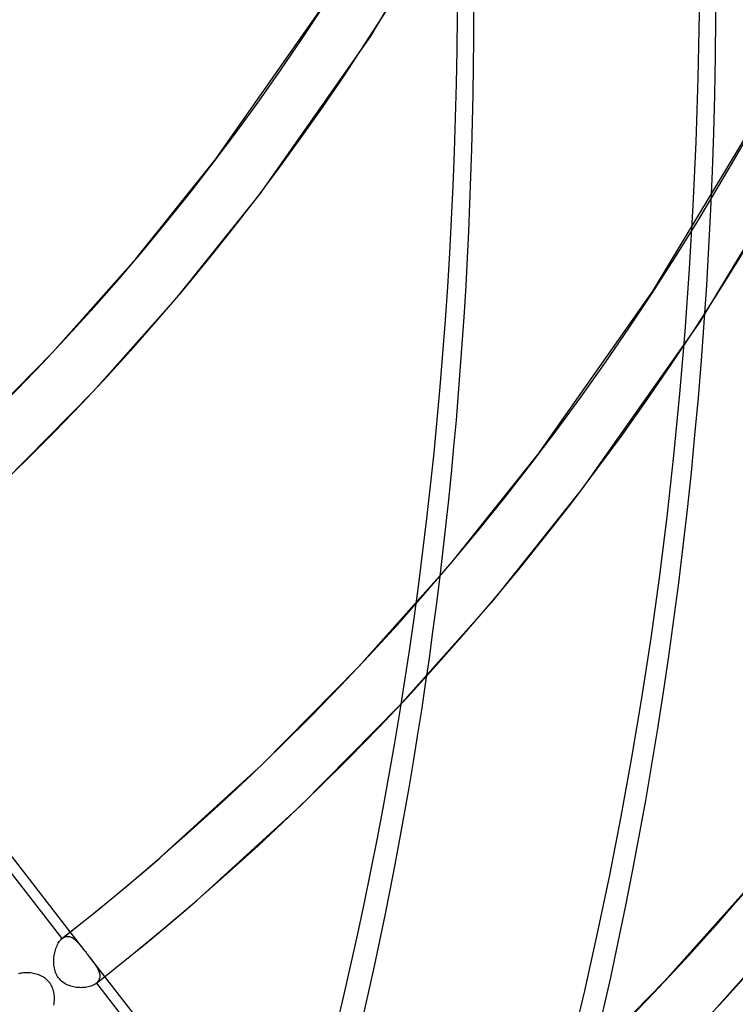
# Model space of a CAD drawing. Header units: millimetres. Extents: x -163 to 160, y -206 to 203.
# Tile 71 of 97: x 98 to 114, y -57 to -34. Entities that reach past the tile are written whole.
import ezdxf

# ---------------------------------------------------------------- set-up
doc = ezdxf.new("R2010")
doc.units = ezdxf.units.MM
doc.layers.add('MAIN-1', color=7, linetype='Continuous')
doc.layers.add('MAIN-2', color=7, linetype='Continuous')

msp = doc.modelspace()

# ---------------------------------------------------------------- linework, layer by layer
at = {"layer": 'MAIN-1'}
for centre, major_axis, start_param, end_param in [((-0.4999999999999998, -0.4330127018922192), (86.41428453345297, -99.78262087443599), -0.2468089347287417, 0.7137243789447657), ((-2.500000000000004, -2.1650635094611), (-83.7956698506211, 96.7589050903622), -3.141592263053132, -2.427868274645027)]:
    msp.add_ellipse(centre, major_axis=major_axis, ratio=0.7500000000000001, start_param=start_param, end_param=end_param, dxfattribs=at)
at = {"layer": 'MAIN-2'}
for p, q in [((106.0265544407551, -34.7255582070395), (108.1179993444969, -31.23378844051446)), ((102.5219073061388, -37.51074597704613), (104.9602664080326, -34.0356798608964)), ((103.5331502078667, -38.27905264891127), (106.0265544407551, -34.7255582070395)), ((112.392760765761, -40.47005374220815), (114.7042309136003, -36.62988073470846)), ((113.4570366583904, -41.16303477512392), (115.8145972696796, -37.24631275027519)), ((100.7341480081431, -39.74185844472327), (102.5219073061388, -37.51074597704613)), ((101.7043276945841, -40.56141041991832), (103.5331502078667, -38.27905264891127)), ((98.84971443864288, -41.85900402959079), (100.7341480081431, -39.74185844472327)), ((99.77614045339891, -42.72770869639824), (101.7043276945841, -40.56141041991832)), ((109.8029640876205, -44.14944084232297), (112.392760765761, -40.47005374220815)), ((110.814200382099, -44.91774560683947), (113.4570366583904, -41.16303477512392)), ((96.87129268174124, -43.86228089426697), (98.84971443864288, -41.85900402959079)), ((97.75140814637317, -44.77786395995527), (99.77614045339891, -42.72770869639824)), ((107.8310739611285, -46.61034486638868), (109.8029640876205, -44.14944084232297)), ((108.8012470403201, -47.42989493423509), (110.814200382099, -44.91774560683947)), ((105.7525260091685, -48.94557602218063), (107.8310739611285, -46.61034486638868)), ((106.678945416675, -49.81427547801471), (108.8012470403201, -47.42989493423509)), ((93.61154620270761, -47.65724385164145), (99.57581119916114, -55.34324384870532)), ((93.77315176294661, -48.25260991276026), (99.0652829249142, -55.07244775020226)), ((103.5702904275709, -51.15522198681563), (105.7525260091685, -48.94557602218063)), ((104.4504058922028, -52.07081165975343), (106.678945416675, -49.81427547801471)), ((101.2790598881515, -53.24613196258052), (103.5702904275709, -51.15522198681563)), ((102.1104699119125, -54.2061643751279), (104.4504058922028, -52.07081165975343)), ((100.9178445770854, -53.55643876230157), (101.2789673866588, -53.24621758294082)), ((112.655337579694, -56.0321480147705), (114.927999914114, -53.47882798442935)), ((100.5542506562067, -53.86377941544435), (100.9178445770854, -53.55643876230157)), ((100.1881988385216, -54.16822353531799), (100.5542506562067, -53.86377941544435)), ((99.81969573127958, -54.46976642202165), (100.1881988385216, -54.16822353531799)), ((101.7373081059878, -54.52669952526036), (102.1104699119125, -54.2061643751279)), ((113.5817569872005, -56.9008507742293), (115.8981729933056, -54.29838135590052)), ((99.44876115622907, -54.76839397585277), (99.81969573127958, -54.46976642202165)), ((101.3615647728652, -54.84422757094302), (101.7373081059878, -54.52669952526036)), ((99.07540172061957, -55.06409488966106), (99.44876115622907, -54.76839397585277)), ((99.07564586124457, -55.06390327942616), (99.09485719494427, -55.05024404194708)), ((99.09485719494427, -55.05024404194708), (99.11437245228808, -55.03914585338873)), ((99.11437245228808, -55.03914585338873), (99.13415348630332, -55.03057567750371)), ((99.13415348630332, -55.03057567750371), (99.15417536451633, -55.02453072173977)), ((99.15417536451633, -55.02453072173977), (99.17438849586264, -55.02099446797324)), ((99.17438849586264, -55.02099446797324), (99.19461944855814, -55.0199498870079)), ((99.19461944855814, -55.0199498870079), (99.21481747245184, -55.02132506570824)), ((99.21481747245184, -55.02132506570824), (99.23497950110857, -55.02502001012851)), ((99.23497950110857, -55.02502001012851), (99.25509013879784, -55.03095098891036)), ((99.25509013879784, -55.03095098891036), (99.2751491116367, -55.03903643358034)), ((99.2751491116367, -55.03903643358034), (99.29514102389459, -55.04917939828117)), ((99.29514102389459, -55.04917939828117), (99.31499618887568, -55.06122982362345)), ((100.9832446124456, -55.15872564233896), (101.3615647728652, -54.84422757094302)), ((98.9303897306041, -55.29100763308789), (98.94190371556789, -55.26051993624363)), ((98.94190371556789, -55.26051993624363), (98.95443701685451, -55.23121186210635)), ((98.95443701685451, -55.23121186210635), (98.96795073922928, -55.20320652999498)), ((98.96795073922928, -55.20320652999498), (98.98233704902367, -55.17677013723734)), ((98.98233704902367, -55.17677013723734), (98.99750630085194, -55.15207282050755)), ((98.99750630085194, -55.15207282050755), (99.01342606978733, -55.12921534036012)), ((99.01342606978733, -55.12921534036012), (99.03005262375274, -55.10825995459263)), ((99.03005262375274, -55.10825995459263), (99.0473497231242, -55.08931072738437)), ((99.0473497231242, -55.08931072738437), (99.06528112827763, -55.0724452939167)), ((99.06528112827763, -55.0724452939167), (99.06700625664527, -55.07097213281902)), ((99.06700625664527, -55.07097213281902), (99.0687228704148, -55.06951193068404)), ((99.0687228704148, -55.06951193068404), (99.07045269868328, -55.06807536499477)), ((99.07045269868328, -55.06807536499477), (99.07218061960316, -55.06666688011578)), ((99.07218061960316, -55.06666688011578), (99.07391324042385, -55.06527516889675)), ((99.07391324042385, -55.06527516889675), (99.07564586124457, -55.06390327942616)), ((99.31499618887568, -55.06122982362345), (99.33471051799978, -55.07506319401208)), ((99.33471051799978, -55.07506319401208), (99.35431221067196, -55.09055550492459)), ((99.35431221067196, -55.09055550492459), (99.37382476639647, -55.10757258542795)), ((99.37382476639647, -55.10757258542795), (99.39327447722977, -55.1260052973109)), ((99.39327447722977, -55.1260052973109), (99.41267632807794, -55.14571921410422)), ((99.41267632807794, -55.14571921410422), (99.43205851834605, -55.1666035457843)), ((99.43205851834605, -55.1666035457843), (99.45156491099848, -55.18866238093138)), ((99.45156491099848, -55.18866238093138), (99.47134570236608, -55.21190604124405)), ((99.47134570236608, -55.21190604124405), (99.49142881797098, -55.23625449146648)), ((99.49142881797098, -55.23625449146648), (99.51183939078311, -55.2615960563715)), ((99.51183939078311, -55.2615960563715), (99.53261856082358, -55.28785451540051)), ((100.6023655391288, -55.47018789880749), (100.9832446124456, -55.15872564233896)), ((98.88192638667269, -55.52678251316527), (98.88507801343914, -55.49173345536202)), ((98.88507801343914, -55.49173345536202), (98.88957537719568, -55.4568856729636)), ((98.88957537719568, -55.4568856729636), (98.89536650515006, -55.4223563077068)), ((98.89536650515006, -55.4223563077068), (98.90238579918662, -55.38835106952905)), ((98.90238579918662, -55.38835106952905), (98.91059422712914, -55.35504809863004)), ((98.91059422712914, -55.35504809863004), (98.91994056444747, -55.32256034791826)), ((98.91994056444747, -55.32256034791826), (98.9303897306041, -55.29100763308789)), ((99.53261856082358, -55.28785451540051), (99.55380276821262, -55.31493026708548)), ((99.55380276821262, -55.31493026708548), (99.57536987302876, -55.34266054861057)), ((99.57536987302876, -55.34266054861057), (99.59290457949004, -55.36524040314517)), ((99.59290457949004, -55.36524040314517), (99.61052316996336, -55.3879479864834)), ((99.61052316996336, -55.3879479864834), (99.6282284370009, -55.41076868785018)), ((99.6282284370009, -55.41076868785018), (99.64601935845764, -55.4337044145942)), ((99.64601935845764, -55.4337044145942), (99.6638855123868, -55.45673674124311)), ((99.6638855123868, -55.45673674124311), (99.68181647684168, -55.47984724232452)), ((99.68141677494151, -55.47933101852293), (105.6450587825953, -63.16453229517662)), ((99.68181647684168, -55.47984724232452), (99.70344784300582, -55.50776786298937)), ((100.2189445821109, -55.77860163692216), (100.6023655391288, -55.47018789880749)), ((98.87980713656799, -55.59697622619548), (98.88015367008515, -55.56190146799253)), ((98.88093596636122, -55.63187122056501), (98.87980713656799, -55.59697622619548)), ((98.88015367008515, -55.56190146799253), (98.88192638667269, -55.52678251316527)), ((98.88358463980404, -55.66647375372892), (98.88093596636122, -55.63187122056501)), ((98.88779280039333, -55.70068955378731), (98.88358463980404, -55.66647375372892)), ((98.89365737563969, -55.7346060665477), (98.88779280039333, -55.70068955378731)), ((99.70344784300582, -55.50776786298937), (99.72462400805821, -55.5352663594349)), ((99.72462400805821, -55.5352663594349), (99.74524804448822, -55.56236100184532)), ((99.74524804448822, -55.56236100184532), (99.76521451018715, -55.58904998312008)), ((99.76521451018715, -55.58904998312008), (99.78441987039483, -55.61534305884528)), ((99.78441987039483, -55.61534305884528), (99.80276910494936, -55.64123702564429)), ((99.80276910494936, -55.64123702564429), (99.8201369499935, -55.66674417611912)), ((99.8201369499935, -55.66674417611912), (99.8364141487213, -55.69187261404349)), ((99.8364141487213, -55.69187261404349), (99.85150847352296, -55.71663095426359)), ((99.85150847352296, -55.71663095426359), (99.86532388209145, -55.74102450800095)), ((98.11252651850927, -55.85840745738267), (98.08482083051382, -55.86531546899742)), ((98.14115917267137, -55.85266782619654), (98.11252651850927, -55.85840745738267)), ((98.17059870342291, -55.84811917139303), (98.14115917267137, -55.85266782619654)), ((98.20075526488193, -55.84476859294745), (98.17059870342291, -55.84811917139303)), ((98.23152770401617, -55.84263093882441), (98.20075526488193, -55.84476859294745)), ((98.26280914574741, -55.84171940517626), (98.23152770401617, -55.84263093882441)), ((98.29448992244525, -55.84204197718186), (98.26280914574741, -55.84171940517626)), ((98.32646506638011, -55.84361680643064), (98.29448992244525, -55.84204197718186)), ((98.35851599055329, -55.8464490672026), (98.32646506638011, -55.84361680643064)), ((98.39053023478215, -55.85056135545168), (98.35851599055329, -55.8464490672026)), ((98.42236890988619, -55.85595542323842), (98.39053023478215, -55.85056135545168)), ((98.45394230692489, -55.86264942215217), (98.42236890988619, -55.85595542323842)), ((98.48513987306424, -55.87065108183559), (98.45394230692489, -55.86264942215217)), ((98.51583504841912, -55.87997232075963), (98.48513987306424, -55.87065108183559)), ((98.54593900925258, -55.89063815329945), (98.51583504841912, -55.87997232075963)), ((98.57537819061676, -55.90266698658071), (98.54593900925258, -55.89063815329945)), ((98.6041687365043, -55.91615818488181), (98.57537819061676, -55.90266698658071)), ((98.63221800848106, -55.93114667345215), (98.6041687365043, -55.91615818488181)), ((98.65940019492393, -55.94767321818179), (98.63221800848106, -55.93114667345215)), ((98.90128142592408, -55.76816054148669), (98.89365737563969, -55.7346060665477)), ((98.91073790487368, -55.80122427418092), (98.90128142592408, -55.76816054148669)), ((98.92211679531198, -55.83365585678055), (98.91073790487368, -55.80122427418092)), ((98.93550617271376, -55.86534196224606), (98.92211679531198, -55.83365585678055)), ((98.95095358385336, -55.89606506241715), (98.93550617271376, -55.86534196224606)), ((98.96831026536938, -55.92539679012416), (98.95095358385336, -55.89606506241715)), ((98.98754038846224, -55.95326953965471), (98.96831026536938, -55.92539679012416)), ((99.83299304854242, -56.08395250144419), (100.2189445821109, -55.77860163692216)), ((99.86532388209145, -55.74102450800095), (99.8777615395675, -55.76506659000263)), ((99.8777615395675, -55.76506659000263), (99.88871688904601, -55.78875564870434)), ((99.88871688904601, -55.78875564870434), (99.89810328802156, -55.8121107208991)), ((99.89810328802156, -55.8121107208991), (99.90584437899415, -55.83515160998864)), ((99.90584437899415, -55.83515160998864), (99.91185733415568, -55.85784779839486)), ((99.91185733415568, -55.85784779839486), (99.91605932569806, -55.88018198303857)), ((99.91605932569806, -55.88018198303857), (99.91837413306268, -55.90214537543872)), ((99.9187038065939, -55.92369868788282), (99.91698064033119, -55.94483999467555)), ((99.91837413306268, -55.90214537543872), (99.9187038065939, -55.92369868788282)), ((98.68560372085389, -55.96578049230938), (98.65940019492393, -55.94767321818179)), ((98.71070849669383, -55.98550430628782), (98.68560372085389, -55.96578049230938)), ((98.73452924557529, -56.00680879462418), (98.71070849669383, -55.98550430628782)), ((98.75672872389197, -56.02944904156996), (98.73452924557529, -56.00680879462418)), ((98.77726919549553, -56.05337230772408), (98.75672872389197, -56.02944904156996)), ((98.79616108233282, -56.078570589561), (98.77726919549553, -56.05337230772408)), ((98.81340159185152, -56.1050122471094), (98.79616108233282, -56.078570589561)), ((98.82898793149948, -56.13268546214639), (98.81340159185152, -56.1050122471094)), ((98.84288147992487, -56.16149098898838), (98.82898793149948, -56.13268546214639)), ((98.85497311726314, -56.19104494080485), (98.84288147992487, -56.16149098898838)), ((99.00865628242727, -55.97965383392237), (98.98754038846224, -55.95326953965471)), ((99.03163533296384, -56.00453213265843), (99.00865628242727, -55.97965383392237)), ((99.05648223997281, -56.02788817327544), (99.03163533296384, -56.00453213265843)), ((99.08297603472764, -56.04953703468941), (99.05648223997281, -56.02788817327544)), ((99.11072927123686, -56.06928538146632), (99.08297603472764, -56.04953703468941)), ((99.13960953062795, -56.08718528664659), (99.11072927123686, -56.06928538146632)), ((99.16946927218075, -56.10328666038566), (99.13960953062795, -56.08718528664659)), ((99.20015434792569, -56.11765732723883), (99.16946927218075, -56.10328666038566)), ((99.23152382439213, -56.13032928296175), (99.20015434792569, -56.11765732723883)), ((99.26346803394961, -56.14138319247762), (99.23152382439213, -56.13032928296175)), ((99.29603159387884, -56.15091562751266), (99.26346803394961, -56.14138319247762)), ((99.3291305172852, -56.15895960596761), (99.29603159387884, -56.15091562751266)), ((99.36262591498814, -56.16553009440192), (99.3291305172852, -56.15895960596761)), ((99.65822480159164, -56.16065116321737), (99.62780719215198, -56.16667279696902)), ((99.6875818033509, -56.15331244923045), (99.65822480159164, -56.16065116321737)), ((99.71575327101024, -56.14469767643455), (99.6875818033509, -56.15331244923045)), ((99.74246884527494, -56.13487415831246), (99.71575327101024, -56.14469767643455)), ((99.7675976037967, -56.12387898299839), (99.74246884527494, -56.13487415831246)), ((99.79106747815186, -56.11174860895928), (99.7675976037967, -56.12387898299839)), ((99.81279788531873, -56.09849941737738), (99.79106747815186, -56.11174860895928)), ((99.8327318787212, -56.08415681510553), (99.81279788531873, -56.09849941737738)), ((99.83456946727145, -56.08270730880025), (99.8327318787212, -56.08415681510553)), ((99.83638914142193, -56.08124382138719), (99.83456946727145, -56.08270730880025)), ((99.83819090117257, -56.07977296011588), (99.83638914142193, -56.08124382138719)), ((99.83997283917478, -56.07829637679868), (99.83819090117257, -56.07977296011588)), ((99.8417368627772, -56.07679920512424), (99.83997283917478, -56.07829637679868)), ((99.84348957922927, -56.07530317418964), (99.8417368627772, -56.07679920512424)), ((99.8434877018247, -56.07530089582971), (105.1349954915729, -62.89433540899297)), ((99.86062750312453, -56.05905000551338), (99.84348957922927, -56.07530317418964)), ((99.87557160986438, -56.04189704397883), (99.86062750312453, -56.05905000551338)), ((99.88831208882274, -56.02387669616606), (99.87557160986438, -56.04189704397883)), ((99.89883224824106, -56.00505682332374), (99.88831208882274, -56.02387669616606)), ((99.90708916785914, -55.98558140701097), (99.89883224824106, -56.00505682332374)), ((99.91312017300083, -55.96549646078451), (99.90708916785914, -55.98558140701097)), ((99.91698064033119, -55.94483999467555), (99.91312017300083, -55.96549646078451)), ((110.2692881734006, -58.4481696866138), (112.655337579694, -56.0321480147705)), ((98.86532067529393, -56.22120984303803), (98.85497311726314, -56.19104494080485)), ((98.87399710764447, -56.25188342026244), (98.86532067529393, -56.22120984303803)), ((98.88106964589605, -56.28296174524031), (98.87399710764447, -56.25188342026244)), ((98.88661315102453, -56.31433428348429), (98.88106964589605, -56.28296174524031)), ((98.89070146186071, -56.34590562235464), (98.88661315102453, -56.31433428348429)), ((98.89339990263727, -56.3775867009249), (98.89070146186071, -56.34590562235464)), ((98.8948034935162, -56.40949965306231), (98.89339990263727, -56.3775867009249)), ((99.39639122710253, -56.17063240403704), (99.36262591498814, -56.16553009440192)), ((99.43028947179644, -56.17429306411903), (99.39639122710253, -56.17063240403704)), ((99.4641883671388, -56.176515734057), (99.43028947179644, -56.17429306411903)), ((99.49796605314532, -56.17731589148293), (99.4641883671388, -56.176515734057)), ((99.53141640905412, -56.17671332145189), (99.49796605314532, -56.17731589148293)), ((99.56429325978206, -56.17472285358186), (99.53141640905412, -56.17671332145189)), ((99.59645757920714, -56.17136822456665), (99.56429325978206, -56.17472285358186)), ((99.62780719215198, -56.16667279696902), (99.59645757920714, -56.17136822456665)), ((98.8835245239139, -56.56987443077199), (98.88810099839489, -56.53801393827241)), ((98.88810099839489, -56.53801393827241), (98.89155659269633, -56.5059466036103)), ((98.89155659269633, -56.5059466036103), (98.89384682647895, -56.47377851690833)), ((98.89384682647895, -56.47377851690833), (98.89493764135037, -56.44159455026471)), ((98.89493764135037, -56.44159455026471), (98.8948034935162, -56.40949965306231))]:
    msp.add_line(p, q, dxfattribs=at)
for centre, major_axis, ratio, start_param, end_param in [((-1.973130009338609e-15, -1.770011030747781e-15), (-85.75963086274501, 99.02669192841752), 0.7500000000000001, 0.7137243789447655, 3.855317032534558), ((31.52374999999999, 27.30036832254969), (56.78531405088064, -65.57003270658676), 0.7500000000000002, -0.02773578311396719, 0.7137243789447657), ((31.52374999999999, 27.30036832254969), (-57.61672421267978, 66.53006246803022), 0.7500000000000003, 3.113222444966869, 3.855317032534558), ((31.52374999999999, 27.30036832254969), (63.27031331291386, -73.05826484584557), 0.7500000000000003, -0.03224175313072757, 0.7137243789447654), ((31.52374999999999, 27.30036832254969), (-64.101723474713, 74.01829460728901), 0.7500000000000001, 3.108839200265, 3.855317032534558), ((31.52374999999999, 27.30036832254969), (69.75531257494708, -80.54649698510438), 0.7500000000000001, -0.03590930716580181, 0.7137243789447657), ((31.52374999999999, 27.30036832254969), (-70.58672273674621, 81.50652674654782), 0.7500000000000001, 3.105261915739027, 3.855317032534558), ((31.52374999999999, 27.30036832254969), (76.24031183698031, -88.0347291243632), 0.7500000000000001, -0.03895256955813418, 0.7137243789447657), ((31.52374999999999, 27.30036832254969), (-77.07172199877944, 88.99475888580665), 0.7500000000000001, 3.102286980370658, 3.855317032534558), ((31.52374999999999, 27.30036832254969), (82.72531109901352, -95.522961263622), 0.7500000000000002, -0.04151846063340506, 0.7137243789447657), ((31.52374999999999, 27.30036832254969), (-83.55672126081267, 96.48299102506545), 0.7500000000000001, 3.098553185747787, 3.855317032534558), ((25.12374999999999, 21.75780573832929), (86.8823619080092, -100.3231100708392), 0.7500000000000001, -0.044641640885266, 0.7137243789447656), ((25.12374999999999, 21.75780573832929), (-87.71377206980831, 101.2831398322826), 0.7500000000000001, 3.097184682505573, 3.855317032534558), ((18.72375, 16.21524315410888), (91.03941271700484, -105.1232588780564), 0.7500000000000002, -0.04586454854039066, 0.7137243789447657), ((18.72375, 16.21524315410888), (-91.87082287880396, 106.0832886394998), 0.75, 3.095619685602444, 3.855317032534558), ((12.32375, 10.67268056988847), (91.03941271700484, -105.1232588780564), 0.7500000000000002, -0.04632462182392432, 0.7137243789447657), ((12.32375, 10.67268056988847), (-91.87082287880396, 106.0832886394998), 0.75, 3.095619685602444, 3.855317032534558), ((31.52374999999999, 27.30036832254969), (76.24031183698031, -88.0347291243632), 0.7500000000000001, -1.609748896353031, -0.1043949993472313), ((31.52374999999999, 27.30036832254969), (-77.07172199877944, 88.99475888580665), 0.7500000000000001, 1.531490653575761, 3.037550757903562), ((5.923749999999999, 5.130117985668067), (91.03941271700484, -105.1232588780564), 0.7500000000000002, -0.04632462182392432, 0.7137243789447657), ((5.923749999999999, 5.130117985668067), (-91.87082287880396, 106.0832886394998), 0.75, 3.095619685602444, 3.855317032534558), ((31.52374999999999, 27.30036832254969), (-83.55672126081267, 96.48299102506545), 0.7500000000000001, 1.52775685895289, 3.041284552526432), ((-2.000000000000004, -1.732050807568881), (-83.14101617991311, 96.00297614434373), 0.7500000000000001, 2.967102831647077, 3.855317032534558), ((25.12374999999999, 21.75780573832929), (-87.71377206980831, 101.2831398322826), 0.7500000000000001, 1.526388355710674, 3.042653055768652), ((18.72375, 16.21524315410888), (-91.87082287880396, 106.0832886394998), 0.75, 1.524823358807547, 3.044218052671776)]:
    msp.add_ellipse(centre, major_axis=major_axis, ratio=ratio, start_param=start_param, end_param=end_param, dxfattribs=at)

doc.saveas('drawing.dxf')
